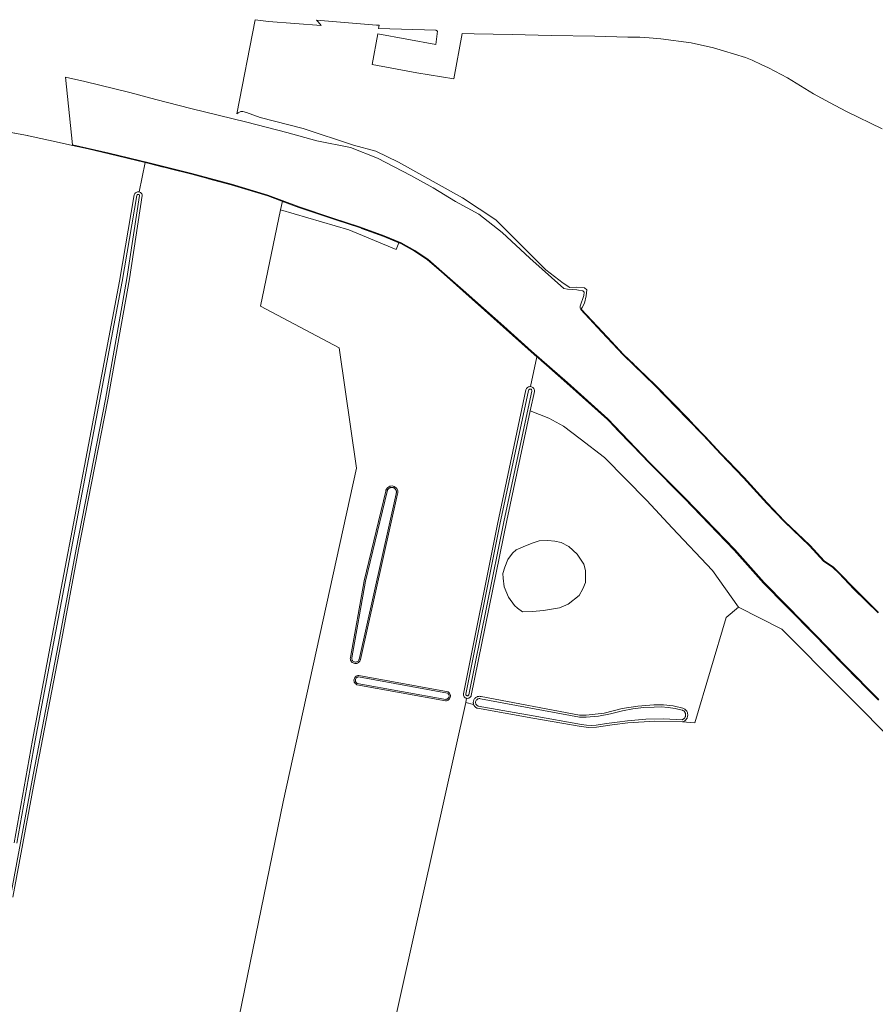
# Model space of a CAD drawing. Header units: metres. Extents: x 125158 to 132124, y 450612 to 454469.
# Tile 77 of 173: x 127236 to 127524, y 451823 to 452155. Entities that reach past the tile are written whole.
import ezdxf

# ---------------------------------------------------------------- set-up
doc = ezdxf.new("R2010")
doc.units = ezdxf.units.M
doc.linetypes.add('IE-TERREINAFSCHEIDING', pattern=[10, 8, -2])
for name, color, linetype, lineweight in [('B-XX-IE-TERREINAFSCHEIDING-G', 8, 'IE-TERREINAFSCHEIDING', 18), ('B-XX-IE-TERREINAFSCHEIDING-GV', 8, 'Continuous', 18), ('B-XX-OG-TERREIN_CULTUURSCHEIDING-GV', 8, 'Continuous', 18), ('B-XX-OG-WATER-GV', 8, 'Continuous', 18), ('B-XX-OG-WATER_SLOOT-GV', 8, 'Continuous', 18)]:
    doc.layers.add(name, color=color, linetype=linetype, lineweight=lineweight)

msp = doc.modelspace()

# ---------------------------------------------------------------- linework, layer by layer
at = {"layer": 'B-XX-IE-TERREINAFSCHEIDING-G'}
for points in [[(127525.49, 451925.41), (127514.03, 451937.02), (127504.56, 451946.83), (127494.29, 451957.29), (127486.75, 451964.95), (127476.85, 451976.07), (127460.07, 451993.45), (127448.1, 452005.49), (127434, 452020.19), (127420.36, 452032.44), (127410.52, 452041.05), (127408.25, 452043.04), (127398.85, 452051.45), (127385.24, 452063.61), (127380.94, 452067.38), (127378.02, 452069.95), (127373.29, 452074.05), (127368.85, 452077.01), (127364.32, 452079.55), (127358.54, 452081.95), (127350.29, 452084.91), (127341.35, 452087.9), (127329.89, 452091.7), (127324.65, 452093.67), (127319.38, 452095.64), (127307.07, 452099.37), (127293.71, 452102.93), (127279.32, 452106.55), (127265.78, 452109.8), (127258.7, 452111.49), (127253.49, 452112.65), (127247.98, 452113.82), (127237.59, 452116.12), (127228.29, 452117.79)], [(127510.28, 451970.36), (127507.14, 451972.45), (127502.41, 451977.59), (127493.84, 451985.81), (127487.97, 451991.97), (127480.15, 452000.55), (127472.45, 452008.6), (127466.45, 452014.97), (127463.33, 452018.27), (127461.25, 452020.47), (127450.23, 452031.74), (127439.5, 452042.11), (127432.35, 452049.77), (127425.21, 452057.39), (127425.49, 452057.95), (127426.26, 452059.47), (127426.87, 452061.84), (127427.06, 452063.87), (127426.28, 452064.57), (127423.53, 452064.77), (127421.36, 452064.69)]]:
    msp.add_lwpolyline(points, dxfattribs=at)
at = {"layer": 'B-XX-IE-TERREINAFSCHEIDING-GV'}
for points in [[(127525.65, 451925.58), (127514.19, 451937.2), (127504.74, 451946.98), (127494.48, 451957.46), (127486.93, 451965.1), (127477.05, 451976.22), (127460.24, 451993.61), (127448.25, 452005.65), (127434.17, 452020.36), (127420.54, 452032.6), (127408.4, 452043.22), (127399.03, 452051.6), (127385.38, 452063.81), (127378.16, 452070.14), (127373.44, 452074.24), (127368.99, 452077.22), (127364.41, 452079.77), (127358.61, 452082.17), (127350.37, 452085.13), (127341.39, 452088.14), (127329.98, 452091.93), (127319.44, 452095.87), (127307.12, 452099.6), (127293.78, 452103.16), (127279.36, 452106.77), (127265.84, 452110.04), (127253.45, 452112.86), (127253.49, 452112.65), (127258.7, 452111.49), (127265.78, 452109.8), (127278.02, 452106.86), (127279.32, 452106.55), (127293.71, 452102.93), (127307.07, 452099.37), (127319.38, 452095.64), (127324.32, 452093.79), (127324.65, 452093.67), (127329.89, 452091.7), (127341.35, 452087.9), (127350.29, 452084.91), (127358.54, 452081.95), (127363.65, 452079.83), (127364.32, 452079.55), (127368.85, 452077.01), (127373.29, 452074.05), (127378.02, 452069.95), (127380.94, 452067.38), (127385.24, 452063.61), (127398.85, 452051.45), (127408.25, 452043.04), (127410.24, 452041.29), (127410.52, 452041.05), (127420.36, 452032.44), (127434, 452020.19), (127448.1, 452005.49), (127460.07, 451993.45), (127476.85, 451976.07), (127486.75, 451964.95), (127494.29, 451957.29), (127504.56, 451946.83), (127514.03, 451937.02), (127525.49, 451925.41)], [(127525.54, 451955), (127517.4, 451963.05), (127512.38, 451968.31), (127510.28, 451970.36), (127507.14, 451972.45), (127502.41, 451977.59), (127493.84, 451985.81), (127487.97, 451991.97), (127480.15, 452000.55), (127472.45, 452008.6), (127466.45, 452014.97), (127463.33, 452018.27), (127461.25, 452020.47), (127450.23, 452031.74), (127439.5, 452042.11), (127432.35, 452049.77), (127425.21, 452057.39), (127425.07, 452057.24), (127432.19, 452049.61), (127439.34, 452041.93), (127450.06, 452031.59), (127461.09, 452020.31), (127466.3, 452014.83), (127472.3, 452008.46), (127480.01, 452000.42), (127487.83, 451991.83), (127493.7, 451985.67), (127502.27, 451977.45), (127507.01, 451972.29), (127510.15, 451970.21), (127512.24, 451968.17), (127517.25, 451962.91), (127525.4, 451954.85)]]:
    msp.add_lwpolyline(points, dxfattribs=at)
at = {"layer": 'B-XX-OG-TERREIN_CULTUURSCHEIDING-GV'}
for points in [[(127526.77, 452118.25), (127514.71, 452124.08), (127508.94, 452127.18), (127503.6, 452130.05), (127494.78, 452135.5), (127492.71, 452136.59), (127488.36, 452138.88), (127486.18, 452139.9), (127482.91, 452141.44), (127480.65, 452142.29), (127473.16, 452144.63), (127469.82, 452145.64), (127462.33, 452147.25), (127452.04, 452148.69), (127448.06, 452148.98), (127444.98, 452149.16), (127440.95, 452149.21), (127429.75, 452149.52), (127414.99, 452149.79), (127401.82, 452150.14), (127389.02, 452150.37), (127385.02, 452150.41), (127382.21, 452135.11), (127369.72, 452137.18), (127354.59, 452139.95), (127356.48, 452150.37), (127376.11, 452146.68), (127376.69, 452151.22), (127376.13, 452151.53), (127356.8, 452152.14), (127357.01, 452153.27), (127356.47, 452153.27), (127356.06, 452153.27), (127335.83, 452154.97), (127336.34, 452154.39), (127337.44, 452153.15), (127319.58, 452154.49), (127315.09, 452155.1), (127308.88, 452123.3), (127309.35, 452123.67), (127310.29, 452124.11), (127310.97, 452124.11), (127312.2, 452123.78), (127316.78, 452122.08), (127331.32, 452118.38), (127348.32, 452112.75), (127355.82, 452110.68), (127363.46, 452106.99), (127385.07, 452094.96), (127396.41, 452087.55), (127413.21, 452070.63), (127419.09, 452066.16), (127421.36, 452064.69), (127423.53, 452064.77), (127426.28, 452064.57), (127427.06, 452063.87), (127426.87, 452061.84), (127426.26, 452059.47), (127425.49, 452057.95), (127425.21, 452057.39), (127432.35, 452049.77), (127439.5, 452042.11), (127450.23, 452031.74), (127461.25, 452020.47), (127463.33, 452018.27), (127466.45, 452014.97), (127472.45, 452008.6), (127480.15, 452000.55), (127487.97, 451991.97), (127493.84, 451985.81), (127502.41, 451977.59), (127507.14, 451972.45), (127510.28, 451970.36), (127512.38, 451968.31), (127517.4, 451963.05), (127525.54, 451955)], [(127233.79, 451877.28), (127239.98, 451911.89), (127249.65, 451963.17), (127259.78, 452016.36), (127269.34, 452066.88), (127274.32, 452095.98), (127274.42, 452096.22), (127274.55, 452096.45), (127274.73, 452096.64), (127274.95, 452096.8), (127275.19, 452096.91), (127275.44, 452096.97), (127275.71, 452096.99), (127275.97, 452096.95), (127278.02, 452106.86), (127265.78, 452109.8), (127258.7, 452111.49), (127253.49, 452112.65), (127247.98, 452113.82), (127237.59, 452116.12), (127228.29, 452117.79)], [(127295.77, 451750.54), (127324.6, 451891.06), (127349.33, 452003.77), (127343.51, 452044.39), (127316.92, 452058.41), (127323.72, 452090.92), (127324.32, 452093.79), (127319.38, 452095.64), (127307.07, 452099.37), (127293.71, 452102.93), (127279.32, 452106.55), (127278.02, 452106.86), (127275.97, 452096.95), (127276.22, 452096.87), (127276.45, 452096.74), (127276.65, 452096.56), (127276.81, 452096.36), (127276.93, 452096.12), (127277.03, 452095.77), (127272.68, 452067.61), (127265.4, 452026.8), (127255.52, 451976.21), (127249.53, 451944.36), (127240.99, 451900.01), (127233.37, 451858.93)], [(127332.14, 451681.88), (127386.18, 451924.63), (127386.5, 451926.04), (127386.49, 451926.04), (127386.25, 451926.11), (127386.02, 451926.23), (127385.82, 451926.39), (127385.65, 451926.58), (127385.52, 451926.8), (127385.44, 451927.04), (127385.4, 451927.3), (127385.41, 451927.54), (127396.89, 451984.85), (127406.51, 452030.17), (127406.59, 452030.4), (127406.73, 452030.63), (127406.9, 452030.83), (127407.1, 452031), (127407.33, 452031.13), (127407.58, 452031.22), (127407.84, 452031.25), (127408.1, 452031.25), (127410.24, 452041.29), (127408.25, 452043.04), (127398.85, 452051.45), (127385.24, 452063.61), (127380.94, 452067.38), (127378.02, 452069.95), (127373.29, 452074.05), (127368.85, 452077.01), (127364.32, 452079.55), (127363.65, 452079.83), (127362.7, 452077.5), (127346.72, 452084.17), (127323.72, 452090.92), (127316.92, 452058.41), (127343.51, 452044.39), (127349.33, 452003.77), (127324.6, 451891.06), (127295.77, 451750.54)], [(127525.49, 451925.41), (127514.03, 451937.02), (127504.56, 451946.83), (127494.29, 451957.29), (127486.75, 451964.95), (127476.85, 451976.07), (127460.07, 451993.45), (127448.1, 452005.49), (127434, 452020.19), (127420.36, 452032.44), (127410.52, 452041.05), (127410.24, 452041.29), (127408.1, 452031.25), (127408.36, 452031.19), (127408.61, 452031.09), (127408.83, 452030.95), (127409.02, 452030.77), (127409.18, 452030.56), (127409.3, 452030.32), (127409.37, 452030.07), (127409.4, 452029.81), (127409.38, 452029.56), (127407.99, 452023.08), (127414.24, 452020.54), (127419.15, 452017.89), (127424.85, 452013.57), (127433, 452007.28), (127447.34, 451992.85), (127455.92, 451983.55), (127469.44, 451969.18), (127478.23, 451956.84), (127492.9, 451949.32), (127593.89, 451847.72)], [(127593.89, 451847.72), (127492.9, 451949.32), (127478.23, 451956.84), (127474.11, 451953.34), (127463.48, 451917.81), (127459.35, 451918.07), (127450.02, 451918.35), (127440.87, 451917.76), (127435.6, 451917.07), (127430.29, 451916.3), (127427.72, 451916.21), (127425.2, 451916.48), (127408.82, 451919.32), (127390.2, 451922.66), (127389.97, 451922.75), (127389.79, 451922.84), (127389.61, 451922.95), (127389.45, 451923.08), (127389.3, 451923.23), (127389.16, 451923.39), (127389.05, 451923.56), (127388.95, 451923.75), (127388.87, 451923.94), (127388.85, 451923.99), (127386.18, 451924.63), (127332.14, 451681.88)]]:
    msp.add_lwpolyline(points, dxfattribs=at)
for points in [[(127414.24, 452020.54), (127407.99, 452023.08), (127400.02, 451986.05), (127388.05, 451927.02), (127387.98, 451926.8), (127387.85, 451926.58), (127387.68, 451926.38), (127387.48, 451926.23), (127387.25, 451926.11), (127387, 451926.04), (127386.75, 451926.01), (127386.5, 451926.04), (127386.18, 451924.63), (127388.85, 451923.99), (127388.81, 451924.14), (127388.77, 451924.35), (127388.75, 451924.56), (127388.76, 451924.76), (127388.78, 451924.97), (127388.82, 451925.18), (127388.89, 451925.37), (127388.97, 451925.56), (127389.08, 451925.75), (127389.2, 451925.92), (127389.34, 451926.07), (127389.49, 451926.21), (127389.66, 451926.34), (127389.84, 451926.45), (127390.03, 451926.54), (127390.22, 451926.61), (127390.42, 451926.66), (127390.63, 451926.69), (127390.84, 451926.7), (127391.05, 451926.68), (127391.25, 451926.65), (127391.39, 451926.61), (127424.55, 451920.38), (127426.86, 451920.37), (127432.95, 451921.06), (127438.97, 451922.55), (127444.32, 451923.41), (127449.73, 451923.8), (127452.99, 451923.81), (127456.25, 451923.46), (127459.46, 451922.73), (127459.7, 451922.64), (127459.92, 451922.53), (127460.12, 451922.4), (127460.32, 451922.25), (127460.49, 451922.08), (127460.65, 451921.89), (127460.79, 451921.69), (127460.9, 451921.47), (127461, 451921.25), (127461.07, 451921.01), (127461.11, 451920.77), (127461.14, 451920.53), (127461.14, 451920.29), (127461.11, 451920.04), (127461.06, 451919.8), (127460.99, 451919.57), (127460.89, 451919.35), (127460.77, 451919.13), (127460.63, 451918.93), (127460.47, 451918.75), (127460.29, 451918.58), (127460.1, 451918.43), (127459.89, 451918.3), (127459.68, 451918.19), (127459.35, 451918.07), (127463.48, 451917.81), (127474.11, 451953.34), (127478.23, 451956.84), (127469.44, 451969.18), (127455.92, 451983.55), (127447.34, 451992.85), (127433, 452007.28), (127424.85, 452013.57), (127419.15, 452017.89)], [(127347.22, 451939.51), (127347.25, 451939.81), (127351.92, 451965.67), (127359.18, 451995.94), (127359.26, 451996.27), (127359.41, 451996.63), (127359.62, 451996.95), (127359.9, 451997.22), (127360.21, 451997.44), (127360.57, 451997.6), (127360.94, 451997.69), (127361.33, 451997.71), (127361.71, 451997.66), (127362.08, 451997.53), (127362.42, 451997.34), (127362.71, 451997.1), (127362.96, 451996.8), (127363.15, 451996.46), (127363.27, 451996.09), (127363.32, 451995.71), (127363.3, 451995.32), (127363.22, 451995), (127350.68, 451939.08), (127350.58, 451938.8), (127350.43, 451938.53), (127350.22, 451938.29), (127349.98, 451938.09), (127349.7, 451937.93), (127349.4, 451937.83), (127349.09, 451937.78), (127348.78, 451937.79), (127348.47, 451937.85), (127348.18, 451937.97), (127347.91, 451938.14), (127347.68, 451938.36), (127347.49, 451938.61), (127347.35, 451938.89), (127347.26, 451939.2)], [(127416.29, 451979.08), (127413.93, 451979.31), (127411.02, 451979.16), (127408.62, 451978.39), (127405.59, 451977.18), (127403.19, 451976.2), (127402.01, 451975.03), (127400.36, 451972.93), (127399.35, 451970.27), (127398.76, 451968.2), (127398.8, 451966.56), (127399.16, 451963.65), (127400.67, 451960.2), (127402.65, 451957.41), (127403.67, 451956.43), (127405.34, 451955.26), (127408.68, 451955.35), (127412.44, 451955.65), (127417.9, 451956.57), (127420.79, 451957.78), (127424.48, 451960.78), (127425.78, 451963.02), (127426.59, 451965.1), (127426.67, 451967.45), (127426.63, 451969.16), (127426.08, 451971.28), (127423.79, 451974.64), (127421.02, 451977.27), (127418.43, 451978.63)], [(127411.02, 451979.16), (127413.93, 451979.31), (127416.29, 451979.08), (127418.43, 451978.63), (127421.02, 451977.27), (127423.79, 451974.64), (127426.08, 451971.28), (127426.63, 451969.16), (127426.67, 451967.45), (127426.59, 451965.1), (127425.78, 451963.02), (127424.48, 451960.78), (127420.79, 451957.78), (127417.9, 451956.57), (127412.44, 451955.65), (127408.68, 451955.35), (127405.34, 451955.26), (127403.67, 451956.43), (127402.65, 451957.41), (127400.67, 451960.2), (127399.16, 451963.65), (127398.8, 451966.56), (127398.76, 451968.2), (127399.35, 451970.27), (127400.36, 451972.93), (127402.01, 451975.03), (127403.19, 451976.2), (127405.59, 451977.18), (127408.62, 451978.39)], [(127348.51, 451931.82), (127348.48, 451932.13), (127348.52, 451932.45), (127348.61, 451932.75), (127348.76, 451933.03), (127348.96, 451933.27), (127349.2, 451933.48), (127349.48, 451933.63), (127349.78, 451933.73), (127350.12, 451933.77), (127380.23, 451928.25), (127380.52, 451928.03), (127380.72, 451927.8), (127380.88, 451927.55), (127380.99, 451927.27), (127381.05, 451926.97), (127381.04, 451926.67), (127380.99, 451926.37), (127380.88, 451926.09), (127380.71, 451925.84), (127380.51, 451925.61), (127380.27, 451925.44), (127380, 451925.3), (127379.7, 451925.23), (127379.39, 451925.2), (127349.46, 451930.59), (127349.16, 451930.77), (127348.92, 451930.98), (127348.73, 451931.23), (127348.59, 451931.51)]]:
    msp.add_lwpolyline(points, close=True, dxfattribs=at)
at = {"layer": 'B-XX-OG-WATER-GV'}
for points in [[(127525.4, 451954.85), (127517.25, 451962.91), (127512.24, 451968.17), (127510.15, 451970.21), (127507.01, 451972.29), (127502.27, 451977.45), (127493.7, 451985.67), (127487.83, 451991.83), (127480.01, 452000.42), (127472.3, 452008.46), (127466.3, 452014.83), (127461.09, 452020.31), (127450.06, 452031.59), (127439.34, 452041.93), (127432.19, 452049.61), (127425.07, 452057.24), (127424.81, 452057.72), (127424.85, 452058.41), (127426.06, 452061.95), (127426.12, 452063.13), (127425.71, 452063.62), (127424.24, 452063.82), (127423.65, 452063.89), (127420.55, 452064.17), (127419.28, 452064.37), (127407.8, 452074.58), (127398.5, 452083.29), (127390.66, 452089.4), (127382.7, 452093.77), (127375.18, 452098.36), (127367.66, 452102.54), (127356.44, 452108.35), (127347.34, 452111.91), (127335.92, 452114.2), (127325.81, 452116.99), (127312.28, 452120.46), (127293.42, 452125.14), (127281.56, 452128.18), (127272.81, 452130.54), (127257.63, 452134.27), (127251.12, 452135.7), (127253.45, 452112.86), (127265.84, 452110.04), (127279.36, 452106.77), (127293.78, 452103.16), (127307.12, 452099.6), (127319.44, 452095.87), (127329.98, 452091.93), (127341.39, 452088.14), (127350.37, 452085.13), (127358.61, 452082.17), (127364.41, 452079.77), (127368.99, 452077.22), (127373.44, 452074.24), (127378.16, 452070.14), (127385.38, 452063.81), (127399.03, 452051.6), (127408.4, 452043.22), (127420.54, 452032.6), (127434.17, 452020.36), (127448.25, 452005.65), (127460.24, 451993.61), (127477.05, 451976.22), (127486.93, 451965.1), (127494.48, 451957.46), (127504.74, 451946.98), (127514.19, 451937.2), (127525.65, 451925.58)], [(127232.53, 451859.09), (127240.14, 451900.17), (127248.69, 451944.52), (127254.68, 451976.37), (127264.56, 452026.96), (127271.84, 452067.75), (127276.13, 452095.79), (127276.02, 452095.98), (127275.9, 452096.07), (127275.77, 452096.12), (127275.58, 452096.13), (127275.38, 452096.05), (127275.27, 452095.95), (127275.18, 452095.8), (127270.18, 452066.73), (127260.62, 452016.2), (127250.49, 451963.01), (127240.82, 451911.74), (127234.63, 451877.12)]]:
    msp.add_lwpolyline(points, dxfattribs=at)
for points in [[(127408.07, 452030.4), (127407.94, 452030.41), (127407.74, 452030.38), (127407.59, 452030.3), (127407.45, 452030.15), (127407.35, 452029.98), (127397.72, 451984.68), (127386.26, 451927.4), (127386.28, 451927.24), (127386.34, 451927.11), (127386.41, 451927.01), (127386.53, 451926.94), (127386.69, 451926.89), (127386.89, 451926.89), (127387.06, 451926.98), (127387.21, 451927.19), (127399.19, 451986.22), (127408.55, 452029.73), (127408.53, 452029.97), (127408.44, 452030.14), (127408.36, 452030.23), (127408.23, 452030.34)], [(127361.46, 451997.2), (127361.32, 451997.21), (127361.18, 451997.21), (127361.04, 451997.2), (127360.91, 451997.18), (127360.77, 451997.15), (127360.64, 451997.1), (127360.51, 451997.04), (127360.39, 451996.97), (127360.28, 451996.89), (127360.17, 451996.8), (127360.07, 451996.7), (127359.98, 451996.6), (127359.9, 451996.48), (127359.83, 451996.36), (127359.77, 451996.23), (127359.72, 451996.1), (127359.69, 451995.97), (127359.66, 451995.83), (127352.4, 451965.57), (127347.74, 451939.74), (127347.72, 451939.58), (127347.73, 451939.41), (127347.76, 451939.25), (127347.82, 451939.04), (127347.9, 451938.89), (127347.99, 451938.76), (127348.14, 451938.6), (127348.32, 451938.47), (127348.51, 451938.37), (127348.7, 451938.31), (127348.95, 451938.28), (127349.11, 451938.28), (127349.27, 451938.31), (127349.48, 451938.38), (127349.68, 451938.48), (127349.85, 451938.62), (127349.98, 451938.76), (127350.11, 451938.97), (127350.2, 451939.17), (127362.73, 451995.11), (127362.77, 451995.24), (127362.8, 451995.38), (127362.82, 451995.52), (127362.82, 451995.66), (127362.81, 451995.8), (127362.79, 451995.94), (127362.76, 451996.07), (127362.71, 451996.2), (127362.66, 451996.33), (127362.59, 451996.45), (127362.51, 451996.57), (127362.43, 451996.68), (127362.33, 451996.78), (127362.22, 451996.87), (127362.11, 451996.95), (127361.99, 451997.03), (127361.86, 451997.09), (127361.73, 451997.14), (127361.6, 451997.17)], [(127380.03, 451927.81), (127350.05, 451933.3), (127349.9, 451933.27), (127349.76, 451933.23), (127349.61, 451933.17), (127349.48, 451933.1), (127349.36, 451933), (127349.25, 451932.9), (127349.13, 451932.73), (127349.04, 451932.55), (127348.98, 451932.35), (127348.96, 451932.15), (127348.97, 451931.94), (127349.01, 451931.75), (127349.06, 451931.6), (127349.14, 451931.47), (127349.23, 451931.34), (127349.34, 451931.24), (127349.45, 451931.14), (127349.59, 451931.06), (127379.46, 451925.68), (127379.61, 451925.69), (127379.76, 451925.73), (127379.9, 451925.77), (127380.03, 451925.85), (127380.15, 451925.93), (127380.27, 451926.04), (127380.39, 451926.19), (127380.46, 451926.32), (127380.52, 451926.46), (127380.57, 451926.65), (127380.58, 451926.85), (127380.57, 451927), (127380.54, 451927.15), (127380.48, 451927.29), (127380.42, 451927.42), (127380.3, 451927.58), (127380.16, 451927.72)], [(127391.14, 451925.9), (127390.95, 451925.93), (127390.69, 451925.93), (127390.47, 451925.88), (127390.33, 451925.84), (127390.18, 451925.77), (127390.04, 451925.67), (127389.91, 451925.56), (127389.76, 451925.39), (127389.67, 451925.24), (127389.6, 451925.09), (127389.54, 451924.85), (127389.52, 451924.7), (127389.52, 451924.54), (127389.57, 451924.29), (127389.63, 451924.1), (127389.74, 451923.9), (127389.89, 451923.72), (127390.06, 451923.58), (127390.25, 451923.47), (127390.41, 451923.4), (127408.95, 451920.07), (127425.27, 451917.18), (127426.92, 451916.97), (127428.57, 451916.91), (127430.22, 451917.01), (127433.75, 451917.53), (127437.27, 451918.01), (127440.8, 451918.46), (127446.94, 451918.96), (127453.09, 451919.07), (127459.23, 451918.78), (127459.37, 451918.83), (127459.51, 451918.9), (127459.64, 451918.97), (127459.76, 451919.06), (127459.87, 451919.15), (127459.98, 451919.26), (127460.07, 451919.37), (127460.16, 451919.49), (127460.23, 451919.62), (127460.3, 451919.76), (127460.35, 451919.9), (127460.39, 451920.04), (127460.41, 451920.19), (127460.43, 451920.34), (127460.43, 451920.49), (127460.42, 451920.63), (127460.39, 451920.78), (127460.35, 451920.93), (127460.3, 451921.07), (127460.24, 451921.2), (127460.17, 451921.33), (127460.08, 451921.45), (127459.99, 451921.57), (127459.89, 451921.68), (127459.77, 451921.77), (127459.65, 451921.86), (127459.52, 451921.94), (127459.39, 451922), (127459.25, 451922.05), (127456.92, 451922.61), (127454.55, 451922.97), (127452.15, 451923.13), (127449.75, 451923.09), (127446.18, 451922.88), (127442.63, 451922.47), (127439.11, 451921.85), (127435.11, 451920.77), (127431.03, 451920.04), (127426.9, 451919.66), (127424.55, 451919.67)]]:
    msp.add_lwpolyline(points, close=True, dxfattribs=at)
at = {"layer": 'B-XX-OG-WATER_SLOOT-GV'}
for points in [[(127234.63, 451877.12), (127240.82, 451911.74), (127250.49, 451963.01), (127260.62, 452016.2), (127270.18, 452066.73), (127275.18, 452095.8), (127275.27, 452095.95), (127275.38, 452096.05), (127275.58, 452096.13), (127275.77, 452096.12), (127275.9, 452096.07), (127276.02, 452095.98), (127276.13, 452095.79), (127271.84, 452067.75), (127264.56, 452026.96), (127254.68, 451976.37), (127248.69, 451944.52), (127240.14, 451900.17), (127232.53, 451859.09)], [(127233.37, 451858.93), (127240.99, 451900.01), (127249.53, 451944.36), (127255.52, 451976.21), (127265.4, 452026.8), (127272.68, 452067.61), (127277.03, 452095.77), (127276.93, 452096.12), (127276.81, 452096.36), (127276.65, 452096.56), (127276.45, 452096.74), (127276.22, 452096.87), (127275.97, 452096.95), (127275.71, 452096.99), (127275.44, 452096.97), (127275.19, 452096.91), (127274.95, 452096.8), (127274.73, 452096.64), (127274.55, 452096.45), (127274.42, 452096.22), (127274.32, 452095.98), (127269.34, 452066.88), (127259.78, 452016.36), (127249.65, 451963.17), (127239.98, 451911.89), (127233.79, 451877.28)]]:
    msp.add_lwpolyline(points, dxfattribs=at)
for points in [[(127408.36, 452031.19), (127408.1, 452031.25), (127407.84, 452031.25), (127407.58, 452031.22), (127407.33, 452031.13), (127407.1, 452031), (127406.9, 452030.83), (127406.73, 452030.63), (127406.59, 452030.4), (127406.51, 452030.17), (127396.89, 451984.85), (127385.41, 451927.54), (127385.4, 451927.3), (127385.44, 451927.04), (127385.52, 451926.8), (127385.65, 451926.58), (127385.82, 451926.39), (127386.02, 451926.23), (127386.25, 451926.11), (127386.49, 451926.04), (127386.5, 451926.04), (127386.75, 451926.01), (127387, 451926.04), (127387.25, 451926.11), (127387.48, 451926.23), (127387.68, 451926.38), (127387.85, 451926.58), (127387.98, 451926.8), (127388.05, 451927.02), (127400.02, 451986.05), (127407.99, 452023.08), (127409.38, 452029.56), (127409.4, 452029.81), (127409.37, 452030.07), (127409.3, 452030.32), (127409.18, 452030.56), (127409.02, 452030.77), (127408.83, 452030.95), (127408.61, 452031.09)], [(127407.74, 452030.38), (127407.94, 452030.41), (127408.07, 452030.4), (127408.23, 452030.34), (127408.36, 452030.23), (127408.44, 452030.14), (127408.53, 452029.97), (127408.55, 452029.73), (127399.19, 451986.22), (127387.21, 451927.19), (127387.06, 451926.98), (127386.89, 451926.89), (127386.69, 451926.89), (127386.53, 451926.94), (127386.41, 451927.01), (127386.34, 451927.11), (127386.28, 451927.24), (127386.26, 451927.4), (127397.72, 451984.68), (127407.35, 452029.98), (127407.45, 452030.15), (127407.59, 452030.3)], [(127361.71, 451997.66), (127361.33, 451997.71), (127360.94, 451997.69), (127360.57, 451997.6), (127360.21, 451997.44), (127359.9, 451997.22), (127359.62, 451996.95), (127359.41, 451996.63), (127359.26, 451996.27), (127359.18, 451995.94), (127351.92, 451965.67), (127347.25, 451939.81), (127347.22, 451939.51), (127347.26, 451939.2), (127347.35, 451938.89), (127347.49, 451938.61), (127347.68, 451938.36), (127347.91, 451938.14), (127348.18, 451937.97), (127348.47, 451937.85), (127348.78, 451937.79), (127349.09, 451937.78), (127349.4, 451937.83), (127349.7, 451937.93), (127349.98, 451938.09), (127350.22, 451938.29), (127350.43, 451938.53), (127350.58, 451938.8), (127350.68, 451939.08), (127363.22, 451995), (127363.3, 451995.32), (127363.32, 451995.71), (127363.27, 451996.09), (127363.15, 451996.46), (127362.96, 451996.8), (127362.71, 451997.1), (127362.42, 451997.34), (127362.08, 451997.53)], [(127361.18, 451997.21), (127361.32, 451997.21), (127361.46, 451997.2), (127361.6, 451997.17), (127361.73, 451997.14), (127361.86, 451997.09), (127361.99, 451997.03), (127362.11, 451996.95), (127362.22, 451996.87), (127362.33, 451996.78), (127362.43, 451996.68), (127362.51, 451996.57), (127362.59, 451996.45), (127362.66, 451996.33), (127362.71, 451996.2), (127362.76, 451996.07), (127362.79, 451995.94), (127362.81, 451995.8), (127362.82, 451995.66), (127362.82, 451995.52), (127362.8, 451995.38), (127362.77, 451995.24), (127362.73, 451995.11), (127350.2, 451939.17), (127350.11, 451938.97), (127349.98, 451938.76), (127349.85, 451938.62), (127349.68, 451938.48), (127349.48, 451938.38), (127349.27, 451938.31), (127349.11, 451938.28), (127348.95, 451938.28), (127348.7, 451938.31), (127348.51, 451938.37), (127348.32, 451938.47), (127348.14, 451938.6), (127347.99, 451938.76), (127347.9, 451938.89), (127347.82, 451939.04), (127347.76, 451939.25), (127347.73, 451939.41), (127347.72, 451939.58), (127347.74, 451939.74), (127352.4, 451965.57), (127359.66, 451995.83), (127359.69, 451995.97), (127359.72, 451996.1), (127359.77, 451996.23), (127359.83, 451996.36), (127359.9, 451996.48), (127359.98, 451996.6), (127360.07, 451996.7), (127360.17, 451996.8), (127360.28, 451996.89), (127360.39, 451996.97), (127360.51, 451997.04), (127360.64, 451997.1), (127360.77, 451997.15), (127360.91, 451997.18), (127361.04, 451997.2)], [(127380.23, 451928.25), (127350.12, 451933.77), (127349.78, 451933.73), (127349.48, 451933.63), (127349.2, 451933.48), (127348.96, 451933.27), (127348.76, 451933.03), (127348.61, 451932.75), (127348.52, 451932.45), (127348.48, 451932.13), (127348.51, 451931.82), (127348.59, 451931.51), (127348.73, 451931.23), (127348.92, 451930.98), (127349.16, 451930.77), (127349.46, 451930.59), (127379.39, 451925.2), (127379.7, 451925.23), (127380, 451925.3), (127380.27, 451925.44), (127380.51, 451925.61), (127380.71, 451925.84), (127380.88, 451926.09), (127380.99, 451926.37), (127381.04, 451926.67), (127381.05, 451926.97), (127380.99, 451927.27), (127380.88, 451927.55), (127380.72, 451927.8), (127380.52, 451928.03)], [(127349.9, 451933.27), (127350.05, 451933.3), (127380.03, 451927.81), (127380.16, 451927.72), (127380.3, 451927.58), (127380.42, 451927.42), (127380.48, 451927.29), (127380.54, 451927.15), (127380.57, 451927), (127380.58, 451926.85), (127380.57, 451926.65), (127380.52, 451926.46), (127380.46, 451926.32), (127380.39, 451926.19), (127380.27, 451926.04), (127380.15, 451925.93), (127380.03, 451925.85), (127379.9, 451925.77), (127379.76, 451925.73), (127379.61, 451925.69), (127379.46, 451925.68), (127349.59, 451931.06), (127349.45, 451931.14), (127349.34, 451931.24), (127349.23, 451931.34), (127349.14, 451931.47), (127349.06, 451931.6), (127349.01, 451931.75), (127348.97, 451931.94), (127348.96, 451932.15), (127348.98, 451932.35), (127349.04, 451932.55), (127349.13, 451932.73), (127349.25, 451932.9), (127349.36, 451933), (127349.48, 451933.1), (127349.61, 451933.17), (127349.76, 451933.23)], [(127391.05, 451926.68), (127390.84, 451926.7), (127390.63, 451926.69), (127390.42, 451926.66), (127390.22, 451926.61), (127390.03, 451926.54), (127389.84, 451926.45), (127389.66, 451926.34), (127389.49, 451926.21), (127389.34, 451926.07), (127389.2, 451925.92), (127389.08, 451925.75), (127388.97, 451925.56), (127388.89, 451925.37), (127388.82, 451925.18), (127388.78, 451924.97), (127388.76, 451924.76), (127388.75, 451924.56), (127388.77, 451924.35), (127388.81, 451924.14), (127388.85, 451923.99), (127388.87, 451923.94), (127388.95, 451923.75), (127389.05, 451923.56), (127389.16, 451923.39), (127389.3, 451923.23), (127389.45, 451923.08), (127389.61, 451922.95), (127389.79, 451922.84), (127389.97, 451922.75), (127390.2, 451922.66), (127408.82, 451919.32), (127425.2, 451916.48), (127427.72, 451916.21), (127430.29, 451916.3), (127435.6, 451917.07), (127440.87, 451917.76), (127450.02, 451918.35), (127459.35, 451918.07), (127459.68, 451918.19), (127459.89, 451918.3), (127460.1, 451918.43), (127460.29, 451918.58), (127460.47, 451918.75), (127460.63, 451918.93), (127460.77, 451919.13), (127460.89, 451919.35), (127460.99, 451919.57), (127461.06, 451919.8), (127461.11, 451920.04), (127461.14, 451920.29), (127461.14, 451920.53), (127461.11, 451920.77), (127461.07, 451921.01), (127461, 451921.25), (127460.9, 451921.47), (127460.79, 451921.69), (127460.65, 451921.89), (127460.49, 451922.08), (127460.32, 451922.25), (127460.12, 451922.4), (127459.92, 451922.53), (127459.7, 451922.64), (127459.46, 451922.73), (127456.25, 451923.46), (127452.99, 451923.81), (127449.73, 451923.8), (127444.32, 451923.41), (127438.97, 451922.55), (127432.95, 451921.06), (127426.86, 451920.37), (127424.55, 451920.38), (127391.39, 451926.61), (127391.25, 451926.65)], [(127390.69, 451925.93), (127390.95, 451925.93), (127391.14, 451925.9), (127424.55, 451919.67), (127426.9, 451919.66), (127431.03, 451920.04), (127435.11, 451920.77), (127439.11, 451921.85), (127442.63, 451922.47), (127446.18, 451922.88), (127449.75, 451923.09), (127452.15, 451923.13), (127454.55, 451922.97), (127456.92, 451922.61), (127459.25, 451922.05), (127459.39, 451922), (127459.52, 451921.94), (127459.65, 451921.86), (127459.77, 451921.77), (127459.89, 451921.68), (127459.99, 451921.57), (127460.08, 451921.45), (127460.17, 451921.33), (127460.24, 451921.2), (127460.3, 451921.07), (127460.35, 451920.93), (127460.39, 451920.78), (127460.42, 451920.63), (127460.43, 451920.49), (127460.43, 451920.34), (127460.41, 451920.19), (127460.39, 451920.04), (127460.35, 451919.9), (127460.3, 451919.76), (127460.23, 451919.62), (127460.16, 451919.49), (127460.07, 451919.37), (127459.98, 451919.26), (127459.87, 451919.15), (127459.76, 451919.06), (127459.64, 451918.97), (127459.51, 451918.9), (127459.37, 451918.83), (127459.23, 451918.78), (127453.09, 451919.07), (127446.94, 451918.96), (127440.8, 451918.46), (127437.27, 451918.01), (127433.75, 451917.53), (127430.22, 451917.01), (127428.57, 451916.91), (127426.92, 451916.97), (127425.27, 451917.18), (127408.95, 451920.07), (127390.41, 451923.4), (127390.25, 451923.47), (127390.06, 451923.58), (127389.89, 451923.72), (127389.74, 451923.9), (127389.63, 451924.1), (127389.57, 451924.29), (127389.52, 451924.54), (127389.52, 451924.7), (127389.54, 451924.85), (127389.6, 451925.09), (127389.67, 451925.24), (127389.76, 451925.39), (127389.91, 451925.56), (127390.04, 451925.67), (127390.18, 451925.77), (127390.33, 451925.84), (127390.47, 451925.88)]]:
    msp.add_lwpolyline(points, close=True, dxfattribs=at)

doc.saveas('drawing.dxf')
